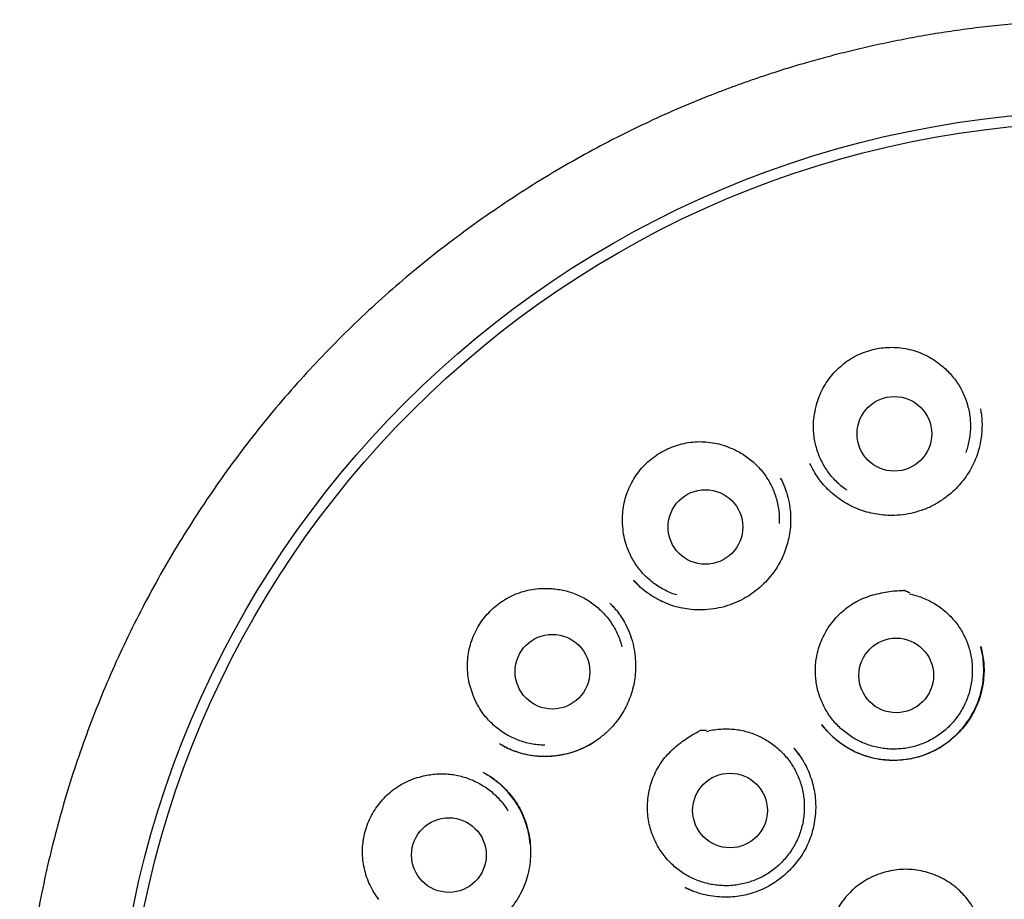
# Model space of a CAD drawing. Header units: millimetres. Extents: x 8 to 1191, y 12 to 1197.
# Tile 54 of 61: x 652 to 669, y 1136 to 1150. Entities that reach past the tile are written whole.
import ezdxf

# ---------------------------------------------------------------- set-up
doc = ezdxf.new("R2010")
doc.units = ezdxf.units.MM

msp = doc.modelspace()

# ---------------------------------------------------------------- linework, layer by layer
at = {"color": 7, "linetype": 'Continuous', "lineweight": 30}
for p, q in [((668.155, 1143.552), (668.155, 1143.549)), ((665.36, 1142.66), (665.358, 1142.663)), ((665.358, 1142.66), (665.361, 1142.654)), ((664.872, 1142.425), (664.877, 1142.414)), ((664.883, 1142.406), (664.873, 1142.426)), ((662.466, 1140.744), (662.462, 1140.748)), ((662.073, 1140.37), (662.083, 1140.359)), ((662.135, 1140.306), (662.08, 1140.366)), ((660.267, 1138.059), (660.263, 1138.061)), ((663.305, 1135.702), (663.454, 1135.637))]:
    msp.add_line(p, q, dxfattribs=at)
for centre, radius in [((670.269, 1132.101), 16.35), ((670.269, 1132.101), 16.174), ((666.743, 1143.152), 0.613), ((663.642, 1141.622), 0.613), ((661.13, 1139.246), 0.613), ((666.773, 1139.185), 0.613), ((664.045, 1136.967), 0.613), ((659.43, 1136.235), 0.613)]:
    msp.add_circle(centre, radius, dxfattribs=at)
for points, knots in [([(670.097, 1149.952), (669.938, 1149.95), (669.625, 1149.944), (669.164, 1149.92), (668.718, 1149.886), (668.289, 1149.843), (667.875, 1149.791), (667.478, 1149.733), (667.085, 1149.666), (666.699, 1149.591), (666.319, 1149.509), (665.96, 1149.424), (665.62, 1149.336), (665.309, 1149.249), (665.026, 1149.165), (664.769, 1149.084), (664.527, 1149.004), (664.302, 1148.926), (664.092, 1148.85), (663.893, 1148.775), (663.587, 1148.657), (663.171, 1148.484), (662.644, 1148.245), (662.115, 1147.985), (661.587, 1147.702), (661.062, 1147.398), (660.545, 1147.074), (660.041, 1146.734), (659.551, 1146.38), (659.077, 1146.012), (658.615, 1145.629), (658.164, 1145.229), (657.726, 1144.811), (657.299, 1144.377), (656.888, 1143.927), (656.491, 1143.462), (656.112, 1142.986), (655.751, 1142.5), (655.408, 1142.005), (655.082, 1141.498), (654.77, 1140.978), (654.475, 1140.444), (654.196, 1139.898), (653.936, 1139.343), (653.696, 1138.78), (653.478, 1138.213), (653.28, 1137.645), (653.104, 1137.074), (652.946, 1136.498), (652.807, 1135.913), (652.686, 1135.318), (652.584, 1134.715), (652.503, 1134.108), (652.443, 1133.497), (652.403, 1132.888), (652.385, 1132.283), (652.386, 1131.683), (652.408, 1131.084), (652.451, 1130.483), (652.514, 1129.878), (652.598, 1129.272), (652.703, 1128.669), (652.828, 1128.07), (652.972, 1127.479), (653.135, 1126.897), (653.315, 1126.325), (653.515, 1125.759), (653.734, 1125.197), (653.974, 1124.641), (654.235, 1124.089), (654.514, 1123.546), (654.812, 1123.012), (655.128, 1122.489), (655.46, 1121.977), (655.811, 1121.475), (656.182, 1120.979), (656.542, 1120.532), (656.885, 1120.132), (657.208, 1119.774), (657.543, 1119.422), (657.894, 1119.074), (658.261, 1118.729), (658.593, 1118.435), (658.883, 1118.189), (659.127, 1117.989), (659.377, 1117.792), (659.633, 1117.597), (659.856, 1117.434), (660.039, 1117.303), (660.174, 1117.208), (660.293, 1117.126), (660.395, 1117.056), (660.481, 1116.998), (660.549, 1116.952), (660.602, 1116.918), (660.63, 1116.899), (660.642, 1116.891)], [0, 0, 0, 0, 0.0103791, 0.0204357, 0.0301671, 0.0395708, 0.0486444, 0.0573859, 0.0657935, 0.0746546, 0.0831084, 0.0911536, 0.0987896, 0.1060157, 0.112229, 0.1181033, 0.1236389, 0.128836, 0.1336948, 0.1382364, 0.1427162, 0.1551087, 0.1676335, 0.1805374, 0.1935919, 0.2067943, 0.220108, 0.2334291, 0.2465092, 0.2595821, 0.272644, 0.285691, 0.2989548, 0.3121982, 0.325466, 0.3387639, 0.3520857, 0.3651869, 0.3783023, 0.3914277, 0.4045569, 0.4179223, 0.4312787, 0.4446201, 0.4579429, 0.4712364, 0.4842591, 0.4972635, 0.5102645, 0.5232764, 0.5365477, 0.549863, 0.5632186, 0.5765906, 0.5899553, 0.6030518, 0.6160997, 0.629141, 0.6421979, 0.6555052, 0.6688218, 0.6821444, 0.6954699, 0.7087942, 0.7218753, 0.7349475, 0.748007, 0.7610489, 0.774314, 0.7875974, 0.8008991, 0.814215, 0.8275474, 0.8407516, 0.8540942, 0.8675707, 0.8811765, 0.8915675, 0.9020281, 0.9126042, 0.9233537, 0.9343151, 0.9454898, 0.9522926, 0.9591655, 0.9661057, 0.9731104, 0.9801466, 0.9841886, 0.9877816, 0.9909265, 0.9936247, 0.9958777, 0.9976881, 0.9990596, 1, 1, 1, 1]), ([(665.458, 1143.599), (665.47, 1143.645), (665.495, 1143.735), (665.552, 1143.865), (665.621, 1143.988), (665.704, 1144.102), (665.799, 1144.207), (665.906, 1144.302), (666.024, 1144.385), (666.153, 1144.455), (666.287, 1144.508), (666.424, 1144.546), (666.562, 1144.568), (666.704, 1144.575), (666.848, 1144.567), (666.991, 1144.542), (667.13, 1144.501), (667.262, 1144.444), (667.387, 1144.373), (667.463, 1144.315), (667.501, 1144.286)], [0, 0, 0, 0, 0.054899, 0.109981, 0.164895, 0.219715, 0.274697, 0.329516, 0.386208, 0.443093, 0.49978, 0.554208, 0.608801, 0.663234, 0.719623, 0.776191, 0.832562, 0.888308, 0.94424, 1, 1, 1, 1]), ([(667.501, 1144.286), (667.528, 1144.264), (667.583, 1144.218), (667.659, 1144.141), (667.729, 1144.058), (667.792, 1143.969), (667.846, 1143.876), (667.892, 1143.778), (667.93, 1143.676), (667.959, 1143.571), (667.98, 1143.465), (667.991, 1143.358), (667.993, 1143.249), (667.986, 1143.141), (667.969, 1143.034), (667.947, 1142.936), (667.926, 1142.876), (667.916, 1142.848)], [0, 0, 0, 0, 0.0667462, 0.1334924, 0.2021777, 0.270863, 0.3376092, 0.4043554, 0.4730407, 0.541726, 0.6084722, 0.6752184, 0.7439037, 0.812589, 0.8793352, 0.9460814, 1, 1, 1, 1]), ([(668.155, 1143.562), (668.159, 1143.538), (668.169, 1143.486), (668.18, 1143.394), (668.183, 1143.29), (668.179, 1143.176), (668.165, 1143.057), (668.14, 1142.932), (668.102, 1142.803), (668.049, 1142.673), (667.981, 1142.544), (667.9, 1142.421), (667.807, 1142.307), (667.694, 1142.192), (667.558, 1142.082), (667.398, 1141.983), (667.23, 1141.906), (667.056, 1141.852), (666.88, 1141.82), (666.716, 1141.809), (666.565, 1141.816), (666.428, 1141.834), (666.292, 1141.865), (666.159, 1141.909), (666.028, 1141.966), (665.904, 1142.037), (665.786, 1142.12), (665.677, 1142.213), (665.579, 1142.315), (665.493, 1142.426), (665.417, 1142.542), (665.376, 1142.625), (665.355, 1142.666)], [0, 0, 0, 0, 0.01877, 0.04045, 0.065219, 0.091761, 0.119869, 0.14953, 0.180734, 0.213487, 0.247787, 0.28241, 0.316606, 0.35038, 0.394747, 0.438397, 0.481377, 0.523409, 0.56468, 0.606341, 0.637976, 0.669961, 0.702321, 0.735096, 0.768251, 0.801658, 0.835274, 0.868674, 0.901814, 0.934721, 0.967432, 1, 1, 1, 1]), ([(665.963, 1142.225), (665.951, 1142.233), (665.91, 1142.26), (665.844, 1142.316), (665.766, 1142.391), (665.694, 1142.473), (665.631, 1142.56), (665.574, 1142.652), (665.526, 1142.75), (665.485, 1142.851), (665.454, 1142.954), (665.432, 1143.059), (665.418, 1143.168), (665.413, 1143.294), (665.422, 1143.44), (665.446, 1143.546), (665.458, 1143.599)], [0, 0, 0, 0, 0.026295, 0.09476, 0.165214, 0.235668, 0.304133, 0.372598, 0.443052, 0.513506, 0.581971, 0.650436, 0.72089, 0.791344, 0.894832, 1, 1, 1, 1]), ([(662.282, 1141.67), (662.281, 1141.717), (662.278, 1141.811), (662.294, 1141.952), (662.324, 1142.09), (662.37, 1142.223), (662.43, 1142.351), (662.503, 1142.474), (662.592, 1142.588), (662.694, 1142.692), (662.806, 1142.783), (662.927, 1142.859), (663.052, 1142.921), (663.186, 1142.97), (663.325, 1143.004), (663.469, 1143.023), (663.614, 1143.025), (663.757, 1143.009), (663.898, 1142.979), (663.987, 1142.946), (664.032, 1142.929)], [0, 0, 0, 0, 0.054899, 0.109981, 0.164895, 0.219715, 0.274697, 0.329516, 0.386208, 0.443093, 0.49978, 0.554208, 0.608801, 0.663234, 0.719623, 0.776191, 0.832562, 0.888308, 0.94424, 1, 1, 1, 1]), ([(664.032, 1142.929), (664.065, 1142.916), (664.131, 1142.888), (664.226, 1142.837), (664.318, 1142.778), (664.404, 1142.711), (664.483, 1142.638), (664.556, 1142.559), (664.622, 1142.473), (664.681, 1142.381), (664.732, 1142.286), (664.774, 1142.187), (664.808, 1142.083), (664.833, 1141.977), (664.849, 1141.87), (664.856, 1141.771), (664.854, 1141.706), (664.853, 1141.677)], [0, 0, 0, 0, 0.066746, 0.133492, 0.202178, 0.270863, 0.337609, 0.404355, 0.473041, 0.541726, 0.608472, 0.675218, 0.743904, 0.812589, 0.879335, 0.946081, 1, 1, 1, 1]), ([(664.876, 1142.42), (664.9, 1142.371), (664.948, 1142.271), (664.998, 1142.108), (665.029, 1141.949), (665.042, 1141.797), (665.04, 1141.655), (665.025, 1141.512), (664.996, 1141.373), (664.955, 1141.239), (664.902, 1141.112), (664.838, 1140.993), (664.757, 1140.87), (664.658, 1140.748), (664.537, 1140.629), (664.407, 1140.526), (664.266, 1140.438), (664.112, 1140.366), (663.947, 1140.31), (663.773, 1140.274), (663.591, 1140.258), (663.421, 1140.264), (663.265, 1140.287), (663.125, 1140.321), (662.991, 1140.369), (662.852, 1140.434), (662.713, 1140.52), (662.577, 1140.627), (662.499, 1140.708), (662.461, 1140.748)], [0, 0, 0, 0, 0.038612, 0.078791, 0.120583, 0.152997, 0.186297, 0.220173, 0.253519, 0.286228, 0.318319, 0.349811, 0.380726, 0.421057, 0.460388, 0.498722, 0.537155, 0.576785, 0.617372, 0.658863, 0.701324, 0.744806, 0.778129, 0.811987, 0.845401, 0.877983, 0.920072, 0.960719, 1, 1, 1, 1]), ([(663.17, 1140.506), (663.157, 1140.51), (663.109, 1140.524), (663.03, 1140.558), (662.933, 1140.607), (662.84, 1140.664), (662.754, 1140.728), (662.673, 1140.8), (662.597, 1140.878), (662.529, 1140.963), (662.469, 1141.053), (662.416, 1141.147), (662.372, 1141.246), (662.33, 1141.366), (662.295, 1141.507), (662.286, 1141.616), (662.282, 1141.67)], [0, 0, 0, 0, 0.026295, 0.09476, 0.165214, 0.235668, 0.304133, 0.372598, 0.443052, 0.513506, 0.581971, 0.650436, 0.72089, 0.791344, 0.894832, 1, 1, 1, 1]), ([(659.816, 1138.891), (659.801, 1138.935), (659.771, 1139.024), (659.744, 1139.163), (659.733, 1139.304), (659.737, 1139.445), (659.756, 1139.585), (659.791, 1139.724), (659.842, 1139.859), (659.909, 1139.989), (659.989, 1140.109), (660.082, 1140.217), (660.184, 1140.314), (660.297, 1140.4), (660.42, 1140.473), (660.552, 1140.533), (660.69, 1140.578), (660.831, 1140.605), (660.975, 1140.618), (661.07, 1140.612), (661.118, 1140.61)], [0, 0, 0, 0, 0.054899, 0.109981, 0.164895, 0.219715, 0.274697, 0.329516, 0.386208, 0.443093, 0.49978, 0.554208, 0.608801, 0.663234, 0.719623, 0.776191, 0.832562, 0.888308, 0.94424, 1, 1, 1, 1]), ([(661.118, 1140.61), (661.153, 1140.606), (661.224, 1140.6), (661.33, 1140.579), (661.435, 1140.55), (661.537, 1140.511), (661.634, 1140.465), (661.727, 1140.41), (661.816, 1140.347), (661.899, 1140.277), (661.976, 1140.201), (662.045, 1140.119), (662.108, 1140.03), (662.164, 1139.936), (662.21, 1139.839), (662.247, 1139.746), (662.263, 1139.683), (662.271, 1139.656)], [0, 0, 0, 0, 0.066746, 0.133492, 0.202178, 0.270863, 0.337609, 0.404355, 0.473041, 0.541726, 0.608472, 0.675218, 0.743904, 0.812589, 0.879335, 0.946081, 1, 1, 1, 1]), ([(662.459, 1140.75), (662.482, 1140.725), (662.512, 1140.692), (662.545, 1140.663), (662.554, 1140.656)], [0, 0, 0, 0, 0.756197, 1, 1, 1, 1]), ([(666.989, 1140.523), (667.024, 1140.516), (667.094, 1140.5), (667.196, 1140.465), (667.297, 1140.422), (667.393, 1140.371), (667.484, 1140.312), (667.569, 1140.245), (667.649, 1140.172), (667.723, 1140.091), (667.789, 1140.006), (667.848, 1139.915), (667.899, 1139.818), (667.942, 1139.718), (667.976, 1139.615), (668.001, 1139.51), (668.017, 1139.403), (668.024, 1139.294), (668.022, 1139.186), (668.011, 1139.078), (667.991, 1138.971), (667.962, 1138.866), (667.924, 1138.764), (667.878, 1138.666), (667.823, 1138.572), (667.761, 1138.482), (667.691, 1138.399), (667.616, 1138.322), (667.533, 1138.25), (667.444, 1138.187), (667.351, 1138.131), (667.254, 1138.083), (667.152, 1138.043), (667.047, 1138.012), (666.941, 1137.99), (666.834, 1137.977), (666.725, 1137.973), (666.616, 1137.979), (666.508, 1137.993), (666.403, 1138.016), (666.298, 1138.049), (666.197, 1138.09), (666.101, 1138.139), (666.009, 1138.196), (665.921, 1138.261), (665.84, 1138.333), (665.765, 1138.411), (665.697, 1138.495), (665.636, 1138.586), (665.583, 1138.681), (665.538, 1138.78), (665.502, 1138.881), (665.474, 1138.987), (665.456, 1139.094), (665.447, 1139.202), (665.446, 1139.31), (665.455, 1139.419), (665.475, 1139.536), (665.507, 1139.659), (665.541, 1139.742), (665.559, 1139.784)], [0, 0, 0, 0, 0.0168518, 0.0337035, 0.0510448, 0.0683862, 0.0852379, 0.1020897, 0.119431, 0.1367724, 0.1536241, 0.1704759, 0.1878172, 0.2051585, 0.2220103, 0.238862, 0.2562034, 0.2735447, 0.2903965, 0.3072482, 0.3245896, 0.3419309, 0.3587826, 0.3756344, 0.3929757, 0.4103171, 0.4271688, 0.4440206, 0.4613619, 0.4787033, 0.495555, 0.5124068, 0.5297481, 0.5470894, 0.5639412, 0.5807929, 0.5981343, 0.6154756, 0.6323274, 0.6491791, 0.6665205, 0.6838618, 0.7007135, 0.7175653, 0.7349066, 0.752248, 0.7690997, 0.7859515, 0.8032928, 0.8206341, 0.8374859, 0.8543377, 0.871679, 0.8890203, 0.9058721, 0.9227238, 0.9400652, 0.9574065, 0.9785855, 1, 1, 1, 1]), ([(665.559, 1139.784), (665.579, 1139.827), (665.619, 1139.912), (665.697, 1140.029), (665.787, 1140.139), (665.889, 1140.238), (666.001, 1140.326), (666.123, 1140.402), (666.254, 1140.462), (666.391, 1140.508), (666.527, 1140.541), (666.661, 1140.563), (666.781, 1140.58), (666.862, 1140.575), (666.904, 1140.585), (666.91, 1140.582), (666.914, 1140.58), (666.93, 1140.573), (666.958, 1140.561), (666.983, 1140.55), (666.996, 1140.544)], [0, 0, 0, 0, 0.080047, 0.160355, 0.240426, 0.321324, 0.402465, 0.483348, 0.565408, 0.647763, 0.729992, 0.804297, 0.878607, 0.935104, 0.94602, 0.94639, 0.947756, 0.953223, 0.975089, 1, 1, 1, 1]), ([(662.073, 1140.372), (662.097, 1140.347), (662.146, 1140.296), (662.216, 1140.209), (662.284, 1140.111), (662.351, 1139.988), (662.414, 1139.842), (662.463, 1139.671), (662.489, 1139.506), (662.498, 1139.351), (662.492, 1139.209), (662.473, 1139.067), (662.44, 1138.927), (662.394, 1138.792), (662.336, 1138.664), (662.266, 1138.542), (662.177, 1138.416), (662.065, 1138.289), (661.928, 1138.168), (661.778, 1138.063), (661.614, 1137.977), (661.438, 1137.912), (661.269, 1137.873), (661.11, 1137.854), (660.964, 1137.851), (660.817, 1137.863), (660.676, 1137.888), (660.547, 1137.925), (660.436, 1137.968), (660.344, 1138.013), (660.29, 1138.044), (660.265, 1138.058)], [0, 0, 0, 0, 0.025034, 0.05159, 0.079778, 0.109379, 0.149841, 0.191413, 0.23411, 0.266862, 0.300205, 0.333939, 0.367435, 0.400646, 0.433591, 0.466294, 0.498776, 0.541744, 0.584341, 0.626721, 0.669839, 0.713671, 0.758059, 0.79178, 0.82589, 0.860415, 0.895065, 0.926812, 0.954904, 0.979271, 1, 1, 1, 1]), ([(665.546, 1138.381), (665.563, 1138.361), (665.598, 1138.316), (665.66, 1138.248), (665.735, 1138.175), (665.825, 1138.1), (665.928, 1138.027), (666.041, 1137.96), (666.16, 1137.904), (666.296, 1137.854), (666.449, 1137.816), (666.617, 1137.795), (666.783, 1137.792), (666.947, 1137.807), (667.107, 1137.839), (667.262, 1137.888), (667.411, 1137.955), (667.553, 1138.039), (667.686, 1138.14), (667.808, 1138.256), (667.918, 1138.386), (668.006, 1138.517), (668.074, 1138.647), (668.126, 1138.773), (668.167, 1138.908), (668.196, 1139.05), (668.211, 1139.198), (668.211, 1139.352), (668.197, 1139.504), (668.173, 1139.603), (668.162, 1139.65)], [0, 0, 0, 0, 0.019441, 0.04196, 0.06757, 0.096284, 0.128075, 0.16075, 0.193055, 0.225014, 0.267088, 0.308571, 0.349437, 0.389644, 0.429277, 0.469071, 0.509171, 0.54961, 0.590432, 0.631656, 0.673295, 0.715365, 0.747644, 0.781123, 0.81563, 0.851127, 0.887659, 0.925259, 0.963955, 1, 1, 1, 1]), ([(668.159, 1139.663), (668.169, 1139.628), (668.188, 1139.552), (668.208, 1139.427), (668.217, 1139.289), (668.211, 1139.143), (668.19, 1138.994), (668.154, 1138.844), (668.101, 1138.695), (668.03, 1138.55), (667.942, 1138.412), (667.839, 1138.283), (667.722, 1138.167), (667.595, 1138.065), (667.458, 1137.977), (667.315, 1137.906), (667.178, 1137.855), (667.051, 1137.822), (666.935, 1137.802), (666.815, 1137.79), (666.689, 1137.788), (666.554, 1137.798), (666.412, 1137.821), (666.264, 1137.861), (666.112, 1137.92), (665.961, 1138), (665.83, 1138.091), (665.721, 1138.185), (665.632, 1138.274), (665.58, 1138.34), (665.554, 1138.372)], [0, 0, 0, 0, 0.027952, 0.059015, 0.09335, 0.129395, 0.166224, 0.203843, 0.242269, 0.281541, 0.321683, 0.362152, 0.402329, 0.442174, 0.481649, 0.520729, 0.559421, 0.588207, 0.616805, 0.645577, 0.676315, 0.709278, 0.744475, 0.781922, 0.821663, 0.863691, 0.907723, 0.938223, 0.969654, 1, 1, 1, 1]), ([(661.008, 1138.04), (660.994, 1138.04), (660.945, 1138.04), (660.859, 1138.048), (660.752, 1138.066), (660.646, 1138.094), (660.544, 1138.13), (660.446, 1138.174), (660.351, 1138.227), (660.261, 1138.288), (660.177, 1138.356), (660.099, 1138.43), (660.027, 1138.512), (659.951, 1138.614), (659.877, 1138.739), (659.836, 1138.84), (659.816, 1138.891)], [0, 0, 0, 0, 0.026295, 0.09476, 0.165214, 0.235668, 0.304133, 0.372598, 0.443052, 0.513506, 0.581971, 0.650436, 0.72089, 0.791344, 0.894832, 1, 1, 1, 1]), ([(663.66, 1138.266), (663.695, 1138.274), (663.764, 1138.291), (663.872, 1138.304), (663.981, 1138.309), (664.09, 1138.304), (664.197, 1138.29), (664.303, 1138.268), (664.407, 1138.236), (664.508, 1138.195), (664.605, 1138.147), (664.697, 1138.09), (664.785, 1138.026), (664.867, 1137.954), (664.942, 1137.876), (665.011, 1137.793), (665.072, 1137.703), (665.126, 1137.608), (665.171, 1137.509), (665.208, 1137.408), (665.236, 1137.302), (665.255, 1137.195), (665.265, 1137.087), (665.266, 1136.979), (665.258, 1136.87), (665.24, 1136.762), (665.214, 1136.657), (665.179, 1136.554), (665.135, 1136.454), (665.083, 1136.358), (665.024, 1136.268), (664.957, 1136.183), (664.883, 1136.102), (664.802, 1136.029), (664.716, 1135.963), (664.624, 1135.905), (664.528, 1135.854), (664.427, 1135.812), (664.324, 1135.778), (664.219, 1135.753), (664.111, 1135.737), (664.002, 1135.73), (663.894, 1135.733), (663.786, 1135.744), (663.679, 1135.764), (663.574, 1135.794), (663.473, 1135.832), (663.375, 1135.878), (663.281, 1135.933), (663.192, 1135.996), (663.109, 1136.066), (663.032, 1136.142), (662.962, 1136.225), (662.898, 1136.314), (662.843, 1136.407), (662.796, 1136.504), (662.757, 1136.606), (662.724, 1136.719), (662.699, 1136.844), (662.694, 1136.934), (662.691, 1136.98)], [0, 0, 0, 0, 0.016852, 0.033704, 0.051045, 0.068386, 0.085238, 0.10209, 0.119431, 0.136772, 0.153624, 0.170476, 0.187817, 0.205159, 0.22201, 0.238862, 0.256203, 0.273545, 0.290396, 0.307248, 0.32459, 0.341931, 0.358783, 0.375634, 0.392976, 0.410317, 0.427169, 0.444021, 0.461362, 0.478703, 0.495555, 0.512407, 0.529748, 0.547089, 0.563941, 0.580793, 0.598134, 0.615476, 0.632327, 0.649179, 0.66652, 0.683862, 0.700714, 0.717565, 0.734907, 0.752248, 0.7691, 0.785951, 0.803293, 0.820634, 0.837486, 0.854338, 0.871679, 0.88902, 0.905872, 0.922724, 0.940065, 0.957406, 0.978585, 1, 1, 1, 1]), ([(662.691, 1136.98), (662.691, 1137.027), (662.691, 1137.121), (662.71, 1137.261), (662.743, 1137.398), (662.792, 1137.532), (662.855, 1137.66), (662.932, 1137.781), (663.023, 1137.892), (663.127, 1137.993), (663.236, 1138.082), (663.347, 1138.159), (663.448, 1138.227), (663.523, 1138.258), (663.556, 1138.284), (663.563, 1138.285), (663.567, 1138.285), (663.584, 1138.286), (663.615, 1138.287), (663.642, 1138.288), (663.657, 1138.288)], [0, 0, 0, 0, 0.080047, 0.160355, 0.240426, 0.321324, 0.402465, 0.483348, 0.565408, 0.647763, 0.729992, 0.804297, 0.878607, 0.935104, 0.94602, 0.94639, 0.947756, 0.953223, 0.975089, 1, 1, 1, 1]), ([(660.262, 1138.061), (660.29, 1138.045), (660.349, 1138.012), (660.447, 1137.968), (660.558, 1137.927), (660.692, 1137.889), (660.85, 1137.862), (661.028, 1137.854), (661.196, 1137.866), (661.349, 1137.895), (661.486, 1137.933), (661.62, 1137.986), (661.742, 1138.046), (661.815, 1138.094), (661.848, 1138.116)], [0, 0, 0, 0, 0.05748, 0.121495, 0.192228, 0.268164, 0.371942, 0.478518, 0.587922, 0.671804, 0.757166, 0.843352, 0.92885, 1, 1, 1, 1]), ([(665.093, 1137.99), (665.126, 1137.949), (665.194, 1137.866), (665.276, 1137.73), (665.344, 1137.589), (665.393, 1137.448), (665.427, 1137.308), (665.447, 1137.173), (665.453, 1137.042), (665.449, 1136.906), (665.431, 1136.765), (665.398, 1136.621), (665.353, 1136.485), (665.295, 1136.355), (665.224, 1136.231), (665.141, 1136.115), (665.047, 1136.007), (664.944, 1135.908), (664.832, 1135.819), (664.712, 1135.74), (664.58, 1135.672), (664.448, 1135.62), (664.317, 1135.582), (664.188, 1135.558), (664.052, 1135.544), (663.908, 1135.543), (663.758, 1135.557), (663.604, 1135.587), (663.452, 1135.633), (663.355, 1135.679), (663.307, 1135.701)], [0, 0, 0, 0, 0.039246, 0.079036, 0.117394, 0.154345, 0.189666, 0.223342, 0.255413, 0.285898, 0.32409, 0.359651, 0.394583, 0.429523, 0.46449, 0.499499, 0.534551, 0.56963, 0.604711, 0.639765, 0.675395, 0.713648, 0.74418, 0.776297, 0.810021, 0.845364, 0.882337, 0.920953, 0.961244, 1, 1, 1, 1]), ([(665.183, 1137.874), (665.18, 1137.878), (665.154, 1137.92), (665.121, 1137.958), (665.092, 1137.992)], [0, 0, 0, 0, 0.09389, 1, 1, 1, 1]), ([(658.279, 1135.508), (658.252, 1135.546), (658.196, 1135.622), (658.13, 1135.748), (658.078, 1135.879), (658.04, 1136.015), (658.017, 1136.154), (658.01, 1136.297), (658.018, 1136.441), (658.044, 1136.585), (658.085, 1136.723), (658.142, 1136.854), (658.211, 1136.976), (658.294, 1137.092), (658.39, 1137.198), (658.498, 1137.295), (658.617, 1137.378), (658.744, 1137.446), (658.877, 1137.5), (658.97, 1137.523), (659.016, 1137.534)], [0, 0, 0, 0, 0.054899, 0.109981, 0.164895, 0.219715, 0.274697, 0.329516, 0.386208, 0.443093, 0.49978, 0.554208, 0.608801, 0.663234, 0.719623, 0.776191, 0.832562, 0.888308, 0.94424, 1, 1, 1, 1]), ([(659.997, 1137.591), (660.025, 1137.575), (660.083, 1137.542), (660.171, 1137.483), (660.261, 1137.413), (660.351, 1137.329), (660.44, 1137.231), (660.522, 1137.122), (660.594, 1137.005), (660.66, 1136.87), (660.715, 1136.716), (660.754, 1136.545), (660.773, 1136.374), (660.773, 1136.205), (660.755, 1136.039), (660.719, 1135.877), (660.664, 1135.719), (660.59, 1135.567), (660.498, 1135.423), (660.39, 1135.288), (660.265, 1135.166), (660.137, 1135.066), (660.009, 1134.986), (659.882, 1134.923), (659.745, 1134.872), (659.599, 1134.834), (659.444, 1134.81), (659.283, 1134.803), (659.121, 1134.811), (659.016, 1134.833), (658.965, 1134.843)], [0, 0, 0, 0, 0.023169, 0.048301, 0.075425, 0.104559, 0.135716, 0.168334, 0.200625, 0.232483, 0.274298, 0.315387, 0.355736, 0.395305, 0.434058, 0.472707, 0.511749, 0.551212, 0.59114, 0.63156, 0.672483, 0.713924, 0.745651, 0.778763, 0.813157, 0.848739, 0.885549, 0.923621, 0.962992, 1, 1, 1, 1]), ([(659.016, 1137.534), (659.051, 1137.542), (659.121, 1137.556), (659.228, 1137.568), (659.337, 1137.57), (659.446, 1137.564), (659.552, 1137.548), (659.657, 1137.523), (659.761, 1137.49), (659.861, 1137.447), (659.956, 1137.397), (660.047, 1137.339), (660.134, 1137.272), (660.214, 1137.199), (660.287, 1137.12), (660.35, 1137.041), (660.384, 1136.987), (660.399, 1136.963)], [0, 0, 0, 0, 0.066746, 0.133492, 0.202178, 0.270863, 0.337609, 0.404355, 0.473041, 0.541726, 0.608472, 0.675218, 0.743904, 0.812589, 0.879335, 0.946081, 1, 1, 1, 1]), ([(660.765, 1136.418), (660.758, 1136.476), (660.743, 1136.596), (660.698, 1136.758), (660.64, 1136.904), (660.575, 1137.03), (660.499, 1137.149), (660.404, 1137.271), (660.287, 1137.39), (660.147, 1137.503), (660.045, 1137.562), (659.995, 1137.592)], [0, 0, 0, 0, 0.1211142, 0.2473371, 0.3439073, 0.4416065, 0.5383721, 0.6336039, 0.7581668, 0.8802503, 1, 1, 1, 1]), ([(666.049, 1133.771), (666.015, 1133.805), (665.946, 1133.873), (665.859, 1133.989), (665.785, 1134.113), (665.725, 1134.246), (665.68, 1134.384), (665.651, 1134.526), (665.639, 1134.67), (665.642, 1134.816), (665.662, 1134.959), (665.698, 1135.1), (665.749, 1135.236), (665.815, 1135.365), (665.896, 1135.486), (665.989, 1135.597), (666.094, 1135.697), (666.21, 1135.784), (666.335, 1135.858), (666.467, 1135.918), (666.606, 1135.962), (666.748, 1135.99), (666.892, 1136.003), (667.038, 1135.999), (667.181, 1135.978), (667.322, 1135.942), (667.457, 1135.89), (667.586, 1135.824), (667.707, 1135.743), (667.817, 1135.649), (667.917, 1135.544), (668.004, 1135.428), (668.077, 1135.303), (668.136, 1135.17), (668.18, 1135.032), (668.208, 1134.889), (668.219, 1134.745), (668.215, 1134.6), (668.194, 1134.456), (668.157, 1134.316), (668.105, 1134.18), (668.038, 1134.052), (667.956, 1133.931), (667.862, 1133.821), (667.756, 1133.722), (667.64, 1133.635), (667.514, 1133.562), (667.382, 1133.503), (667.243, 1133.46), (667.101, 1133.433), (666.956, 1133.421), (666.811, 1133.426), (666.667, 1133.448), (666.527, 1133.485), (666.392, 1133.538), (666.266, 1133.604), (666.151, 1133.681), (666.083, 1133.741), (666.049, 1133.771)], [0, 0, 0, 0, 0.017879, 0.035815, 0.053694, 0.071573, 0.089509, 0.107388, 0.125266, 0.143202, 0.161081, 0.17896, 0.196896, 0.214775, 0.232654, 0.25059, 0.268469, 0.286348, 0.304284, 0.322163, 0.340041, 0.357977, 0.375856, 0.393735, 0.411671, 0.42955, 0.447429, 0.465365, 0.483244, 0.501123, 0.519059, 0.536938, 0.554816, 0.572752, 0.590631, 0.60851, 0.626446, 0.644325, 0.662204, 0.68014, 0.698019, 0.715898, 0.733834, 0.751713, 0.769591, 0.787527, 0.805406, 0.823285, 0.841221, 0.8591, 0.876979, 0.894915, 0.912794, 0.930673, 0.948609, 0.966488, 0.983244, 1, 1, 1, 1])]:
    msp.add_open_spline(points, degree=3, knots=knots, dxfattribs=at)

doc.saveas('drawing.dxf')
